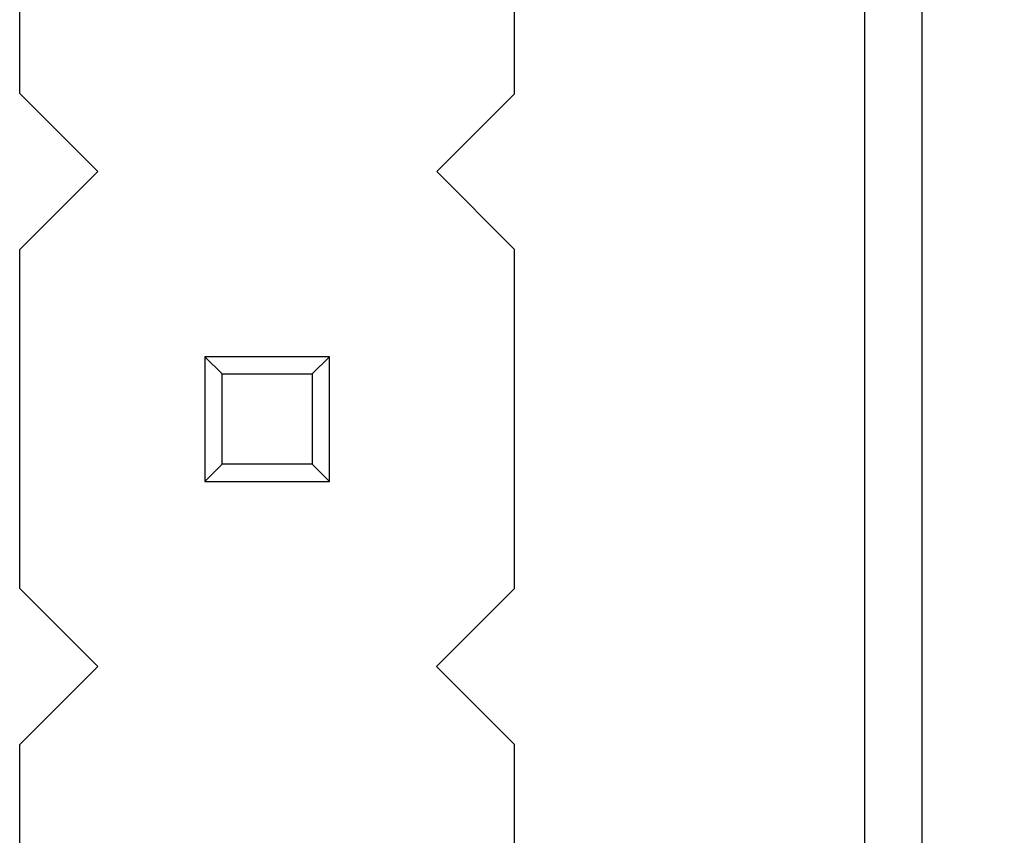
# Model space of a CAD drawing. Header units: millimetres. Extents: x 3 to 124, y -45 to 11.
# Tile 39 of 46: x 112.56 to 117.62, y -15.8 to -11.62. Entities that reach past the tile are written whole.
import ezdxf

# ---------------------------------------------------------------- set-up
doc = ezdxf.new("R2010")
doc.units = ezdxf.units.MM
doc.header["$LTSCALE"] = 1.21
doc.header["$MEASUREMENT"] = 0
doc.header["$PDMODE"] = 3
doc.header["$PDSIZE"] = 0.3125
doc.layers.get('0').update_dxf_attribs({"linetype": 'CONTINUOUS'})
doc.layers.get('DEFPOINTS').update_dxf_attribs({"linetype": 'CONTINUOUS'})
doc.layers.add('Dim', color=3, linetype='CONTINUOUS', lineweight=25)
doc.styles.get("Standard").update_dxf_attribs({"font": 'txt', "width": 0.8})
doc.dimstyles.get("Standard").update_dxf_attribs({"dimtxt": 0.15625, "dimasz": 0.1875, "dimexe": 0.125, "dimexo": 0.0625, "dimgap": 0.09, "dimtad": 0, "dimtih": 1, "dimtoh": 1, "dimzin": 4, "dimdsep": 46, "dimtxsty": 'STANDARD', "dimblk": '_FILLED', "dimblk1": '_FILLED', "dimblk2": '_FILLED', "dimcen": 0.09, "dimazin": 1, "dimtp": 0.01, "dimtm": 0.01, "dimtfac": 1, "dimtofl": 0, "dimtmove": 0, "dimatfit": 3, "dimldrblk": '_FILLED', "dimfxl": 1, "dimtolj": 1, "dimtzin": 4, "dimarcsym": 0})

# ---------------------------------------------------------------- blocks, each defined once
blk = doc.blocks.new('_FILLED')
at = {"color": 0, "linetype": 'ByBlock'}
blk.add_solid([(0, 0), (-1, 0.1667), (-1, -0.1667)], dxfattribs=at)
blk = doc.blocks.new('*D23')
at = {"color": 0, "linetype": 'ByBlock', "lineweight": -2}
for p, q in [((113.4504, 0.2472), (123.4759, 0.2472)), ((123.4134, 0.2472), (123.4134, -17.7412)), ((123.4134, -38.7528), (123.4134, -20.7645)), ((113.4504, -38.7528), (123.4759, -38.7528))]:
    blk.add_line(p, q, dxfattribs=at)
at = {"layer": 'DEFPOINTS', "color": 0, "linetype": 'ByBlock'}
for p in [(113.4192, 0.2472), (113.4192, -38.7528)]:
    blk.add_point(p, dxfattribs=at)
at = {"color": 0, "linetype": 'ByBlock', "lineweight": -2}
for p, rotation in [((123.4134, 0.2472), 90), ((123.4134, -38.7528), 270)]:
    blk.add_blockref('_FILLED', p, dxfattribs=dict(at, rotation=rotation))
at = {"color": 0, "linetype": 'ByBlock', "lineweight": -2, "insert": (123.4134, -19.2528), "char_height": 1, "attachment_point": 5, "rotation": 90}
blk.add_mtext('\\A1;39.00', dxfattribs=at)
blk = doc.blocks.new('*D27')
at = {"color": 0, "linetype": 'ByBlock', "lineweight": -2}
for p, q in [((114.1847, -3.5061), (120.8289, -3.5061)), ((120.7664, -3.5061), (120.7664, -11.3611)), ((120.7664, -28.9061), (120.7664, -21.0511)), ((114.2114, -28.9061), (120.8289, -28.9061))]:
    blk.add_line(p, q, dxfattribs=at)
at = {"layer": 'DEFPOINTS', "color": 0, "linetype": 'ByBlock'}
for p in [(114.1535, -3.5061), (114.1801, -28.9061)]:
    blk.add_point(p, dxfattribs=at)
at = {"color": 0, "linetype": 'ByBlock', "lineweight": -2}
for p, rotation in [((120.7664, -3.5061), 90), ((120.7664, -28.9061), 270)]:
    blk.add_blockref('_FILLED', p, dxfattribs=dict(at, rotation=rotation))
at = {"color": 0, "linetype": 'ByBlock', "lineweight": -2, "insert": (120.7664, -16.2061), "char_height": 1, "attachment_point": 5, "rotation": 90}
blk.add_mtext('\\A1;25.40(=2.54*10)', dxfattribs=at)

msp = doc.modelspace()

# ---------------------------------------------------------------- linework, layer by layer
at = {"color": 7, "linetype": 'Continuous'}
for p, q in [((116.8986, -2.7528), (116.8986, -30.0001)), ((117.1942, -35.7528), (117.1942, -2.7528))]:
    msp.add_line(p, q, dxfattribs=at)
at = {"color": 6, "linetype": 'Continuous'}
for p, q in [((112.562, -11.9958), (112.5623, -10.2558)), ((115.102, -11.9962), (115.1023, -10.2562)), ((112.9619, -12.3958), (112.562, -11.9958)), ((115.102, -11.9962), (114.7019, -12.3962)), ((112.5618, -12.7958), (112.9619, -12.3958)), ((114.7019, -12.3962), (115.1018, -12.7962)), ((112.5615, -14.5358), (112.5618, -12.7958)), ((115.1015, -14.5362), (115.1018, -12.7962)), ((113.5117, -13.3459), (113.5116, -13.9859)), ((114.1517, -13.3461), (113.5117, -13.3459)), ((113.5999, -13.4341), (113.5117, -13.3459)), ((114.0635, -13.4342), (114.1517, -13.3461)), ((114.1516, -13.9861), (114.1517, -13.3461)), ((113.5998, -13.8978), (113.5999, -13.4341)), ((113.5999, -13.4341), (114.0635, -13.4342)), ((114.0635, -13.4342), (114.0634, -13.8979)), ((113.5116, -13.9859), (113.5998, -13.8978)), ((114.0634, -13.8979), (113.5998, -13.8978)), ((114.1516, -13.9861), (114.0634, -13.8979)), ((113.5116, -13.9859), (114.1516, -13.9861)), ((112.9614, -14.9358), (112.5615, -14.5358)), ((115.1015, -14.5362), (114.7014, -14.9362)), ((112.5613, -15.3358), (112.9614, -14.9358)), ((114.7014, -14.9362), (115.1013, -15.3362)), ((112.561, -17.0758), (112.5613, -15.3358)), ((115.101, -17.0762), (115.1013, -15.3362))]:
    msp.add_line(p, q, dxfattribs=at)

# ---------------------------------------------------------------- dimensions: what is measured, and where the dimension line sits
at = {"layer": 'Dim'}
dim = msp.add_linear_dim(base=(123.4134, -38.7528), p1=(113.4192, 0.2472), p2=(113.4192, -38.7528), angle=90, dimstyle='STANDARD', override={"dimscale": 0.5, "dimtxt": 2, "dimasz": 2, "dimtih": 0, "dimtoh": 0, "dimzin": 0, "dimcen": 0.198, "dimadec": 0, "dimazin": 0, "dimtp": 0, "dimtm": 0, "dimtdec": 4, "dimtzin": 0}, dxfattribs=at)
dim.commit()
dim.dimension.update_dxf_attribs({"geometry": '*D23', "text_midpoint": (123.4134, -19.2528)})
dim = msp.add_linear_dim(base=(120.7664, -3.5061), p1=(114.1801, -28.9061), p2=(114.1535, -3.5061), angle=90, text='<>(=2.54*10)', dimstyle='STANDARD', override={"dimscale": 0.5, "dimtxt": 2, "dimasz": 2, "dimtih": 0, "dimtoh": 0, "dimzin": 0, "dimpost": '<>', "dimcen": 0.198, "dimadec": 0, "dimazin": 0, "dimtp": 0, "dimtm": 0, "dimtdec": 4, "dimtzin": 0}, dxfattribs=at)
dim.commit()
dim.dimension.update_dxf_attribs({"geometry": '*D27', "text_midpoint": (120.7664, -16.2061)})

doc.saveas('drawing.dxf')
